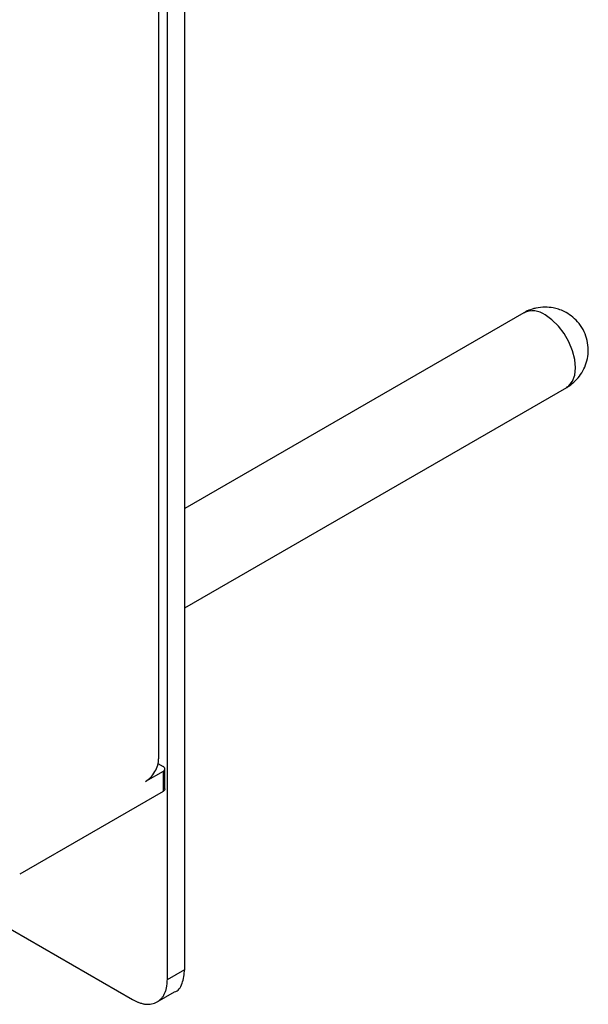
# Model space of a CAD drawing. Header units: millimetres. Extents: x -4969 to -32, y -584 to 4302.
# Tile 69 of 84: x -125 to -32, y 2216 to 2376. Entities that reach past the tile are written whole.
import ezdxf

# ---------------------------------------------------------------- set-up
doc = ezdxf.new("R2010")
doc.units = ezdxf.units.MM

msp = doc.modelspace()

# ---------------------------------------------------------------- linework, layer by layer
at = {"color": 7, "linetype": 'Continuous', "lineweight": 25}
for p, q in [((-102.15, 3830), (-102.15, 2255.71)), ((-97.9, 2221.41), (-97.9, 3082.87)), ((-100.73, 2219.78), (-100.73, 3081.23)), ((-42.71, 2328.31), (-97.9, 2296.45)), ((-97.9, 2280.29), (-35.72, 2316.19)), ((-102.26, 2254.96), (-101.44, 2254.48)), ((-101.15, 2250.81), (-101.15, 2254.08)), ((-101.44, 2253.67), (-104.27, 2252.04)), ((-101.44, 2253.67), (-101.44, 2250.4)), ((-101.44, 2250.4), (-124.77, 2236.93)), ((-158.38, 2246.53), (-106.39, 2216.52)), ((-100.73, 2219.78), (-97.9, 2221.41)), ((-102.39, 2216.12), (-99.56, 2217.75))]:
    msp.add_line(p, q, dxfattribs=at)
at = {"color": 8, "linetype": 'Continuous', "lineweight": 25, "flags": 128}
msp.add_lwpolyline([(-35.72, 2316.19), (-35.35, 2316.45), (-34.76, 2317.19), (-34.39, 2318.19), (-34.27, 2319.39), (-34.39, 2320.74), (-34.76, 2322.15), (-35.35, 2323.58), (-36.13, 2324.94), (-37.07, 2326.16), (-38.11, 2327.19), (-39.21, 2327.97)], dxfattribs=at)
at = {"color": 8, "linetype": 'Continuous', "lineweight": 25}
msp.add_arc((-41.26, 2325.2), 3.44, 53.6074, 115.0822, dxfattribs=at)
at = {"color": 7, "linetype": 'Continuous', "lineweight": 25}
for points, knots in [([(-39.21, 2329.25), (-39.73, 2329.22), (-40.45, 2329.18), (-41.5, 2328.88), (-42.18, 2328.63), (-42.59, 2328.36), (-42.7, 2328.29)], [0, 0, 0, 0, 0.4169827, 0.5936876, 0.8923097, 1, 1, 1, 1]), ([(-35.73, 2316.21), (-35.5, 2316.34), (-34.9, 2316.68), (-34.05, 2317.47), (-33.22, 2318.55), (-32.6, 2319.82), (-32.24, 2321.23), (-32.18, 2322.71), (-32.43, 2324.2), (-33.01, 2325.62), (-33.87, 2326.85), (-34.93, 2327.84), (-36, 2328.5), (-37.01, 2328.91), (-38.04, 2329.19), (-38.78, 2329.23), (-39.21, 2329.25)], [0, 0, 0, 0, 0.042907, 0.113437, 0.187944, 0.265149, 0.34419, 0.424607, 0.506262, 0.589357, 0.674652, 0.750843, 0.825045, 0.879423, 0.928945, 1, 1, 1, 1]), ([(-104.27, 2252.04), (-103.99, 2252.2), (-103.71, 2252.42), (-103.2, 2252.96), (-102.97, 2253.28), (-102.57, 2253.96), (-102.42, 2254.32), (-102.2, 2255.04), (-102.15, 2255.39), (-102.15, 2255.71)], [0, 0, 0, 0, 0.25, 0.25, 0.5, 0.5, 0.75, 0.75, 1, 1, 1, 1]), ([(-101.44, 2253.67), (-101.26, 2253.78), (-101.15, 2253.93), (-101.15, 2254.23), (-101.26, 2254.38), (-101.44, 2254.48)], [0, 0, 0, 0, 0.5, 0.5, 1, 1, 1, 1]), ([(-101.15, 2250.81), (-101.15, 2250.79), (-101.15, 2250.75), (-101.17, 2250.69), (-101.19, 2250.64), (-101.24, 2250.57), (-101.31, 2250.48), (-101.4, 2250.43), (-101.44, 2250.4)], [0, 0, 0, 0, 0.130511, 0.259814, 0.389289, 0.520308, 0.759988, 1, 1, 1, 1]), ([(-99.56, 2217.75), (-99.56, 2217.75), (-98.95, 2217.87), (-98.2, 2219.07), (-98, 2220.63), (-97.9, 2221.41)], [0, 0, 0, 0, 0.0001021, 0.5000511, 1, 1, 1, 1]), ([(-106.39, 2216.52), (-106.32, 2216.48), (-106.18, 2216.4), (-105.98, 2216.29), (-105.77, 2216.2), (-105.56, 2216.11), (-105.25, 2215.99), (-104.82, 2215.86), (-104.3, 2215.76), (-103.78, 2215.73), (-103.12, 2215.8), (-102.36, 2216.07), (-101.75, 2216.59), (-101.36, 2217.13), (-101.12, 2217.59), (-100.94, 2218.1), (-100.83, 2218.57), (-100.77, 2219.01), (-100.74, 2219.39), (-100.74, 2219.65), (-100.73, 2219.78)], [0, 0, 0, 0, 0.023338, 0.046631, 0.069913, 0.093214, 0.116565, 0.178308, 0.240092, 0.304409, 0.368768, 0.500006, 0.631244, 0.69556, 0.759919, 0.821662, 0.883446, 0.922312, 0.961115, 1, 1, 1, 1])]:
    msp.add_open_spline(points, degree=3, knots=knots, dxfattribs=at)

doc.saveas('drawing.dxf')
